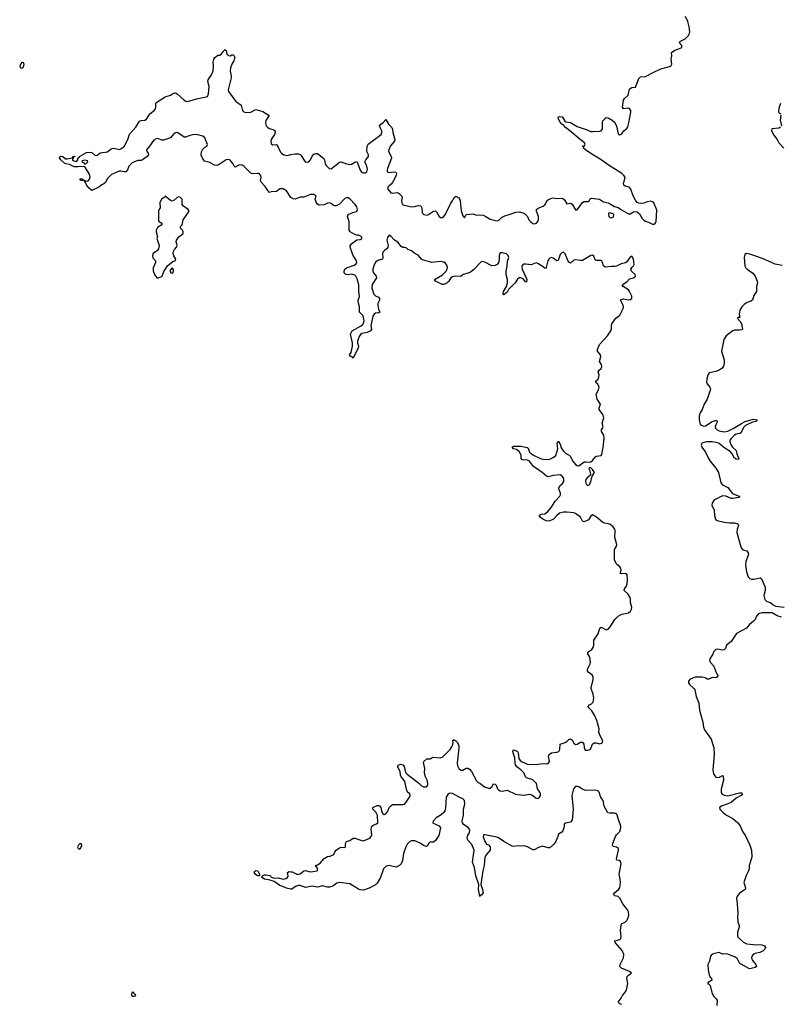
# Model space of a CAD drawing. Header units: inches. Extents: x 2535814 to 2694957, y 540737 to 728403.
# Tile 47 of 106: x 2626827 to 2635726, y 568826 to 580353. Entities that reach past the tile are written whole.
import ezdxf

# ---------------------------------------------------------------- set-up
doc = ezdxf.new("R2010")
doc.units = ezdxf.units.IN
doc.header["$MEASUREMENT"] = 0
for name, color, linetype in [('C6526', 7, 'Continuous'), ('C6527', 7, 'Continuous'), ('C6528', 7, 'Continuous'), ('C6536', 7, 'Continuous'), ('C6537', 7, 'Continuous'), ('C6538', 7, 'Continuous')]:
    doc.layers.add(name, color=color, linetype=linetype)

msp = doc.modelspace()

# ---------------------------------------------------------------- linework, layer by layer
at = {"layer": 'C6526', "color": 5, "elevation": 40}
msp.add_lwpolyline([(2628150, 568966), (2628138, 568962), (2628134, 568930), (2628150, 568922), (2628170, 568922), (2628186, 568930), (2628182, 568942), (2628167, 568947), (2628162, 568962)], close=True, dxfattribs=at)
at = {"layer": 'C6527', "color": 5, "elevation": 20}
for points in [[(2630000, 578270), (2629999, 578270), (2629948, 578348), (2629910, 578372), (2629870, 578371), (2629830, 578343), (2629770, 578337), (2629750, 578329), (2629730, 578353), (2629701, 578401), (2629652, 578450), (2629645, 578470), (2629651, 578510), (2629648, 578528), (2629630, 578550), (2629608, 578552), (2629550, 578547), (2629530, 578556), (2629455, 578635), (2629430, 578650), (2629410, 578653), (2629390, 578650), (2629350, 578627), (2629338, 578638), (2629321, 578670), (2629290, 578709), (2629270, 578717), (2629241, 578710), (2629150, 578649), (2629130, 578644), (2629108, 578648), (2629050, 578680), (2628990, 578697), (2628965, 578730), (2628950, 578768), (2628955, 578805), (2628970, 578838), (2628990, 578858), (2629018, 578870), (2629024, 578890), (2628993, 578970), (2628969, 578990), (2628910, 579005), (2628870, 579007), (2628807, 578993), (2628770, 578978), (2628750, 578977), (2628690, 579020), (2628670, 579030), (2628650, 579029), (2628626, 579014), (2628591, 578970), (2628510, 578943), (2628490, 578941), (2628450, 578958), (2628430, 578961), (2628422, 578958), (2628397, 578943), (2628379, 578921), (2628350, 578874), (2628325, 578850), (2628312, 578830), (2628314, 578810), (2628330, 578790), (2628334, 578770), (2628318, 578750), (2628262, 578710), (2628250, 578705), (2628210, 578704), (2628144, 578676), (2628122, 578658), (2628104, 578636), (2628090, 578594), (2628070, 578572), (2628050, 578572), (2628010, 578581), (2627990, 578579), (2627901, 578539), (2627851, 578490), (2627830, 578445), (2627810, 578429), (2627790, 578421), (2627755, 578390), (2627670, 578353), (2627639, 578379), (2627614, 578410), (2627600, 578440), (2627588, 578452), (2627588, 578468), (2627548, 578470), (2627529, 578490), (2627546, 578494), (2627562, 578490), (2627562, 578482), (2627572, 578472), (2627590, 578471), (2627602, 578462), (2627630, 578466), (2627649, 578490), (2627653, 578510), (2627645, 578545), (2627590, 578629), (2627575, 578635), (2627510, 578629), (2627470, 578629), (2627450, 578636), (2627410, 578657), (2627366, 578666), (2627350, 578674), (2627309, 578710), (2627293, 578730), (2627302, 578750), (2627310, 578754), (2627330, 578751), (2627365, 578725), (2627382, 578722), (2627446, 578734), (2627450, 578752), (2627470, 578754), (2627472, 578748), (2627454, 578746), (2627454, 578734), (2627444, 578716), (2627445, 578710), (2627460, 578700), (2627490, 578692), (2627508, 578710), (2627507, 578733), (2627522, 578738), (2627526, 578750), (2627610, 578796), (2627650, 578803), (2627670, 578799), (2627705, 578765), (2627730, 578762), (2627770, 578794), (2627855, 578805), (2627887, 578833), (2627910, 578845), (2627930, 578848), (2627990, 578833), (2628010, 578840), (2628052, 578870), (2628098, 578962), (2628110, 579011), (2628186, 579094), (2628230, 579164), (2628248, 579172), (2628290, 579177), (2628311, 579189), (2628351, 579250), (2628405, 579295), (2628416, 579310), (2628420, 579330), (2628419, 579370), (2628430, 579386), (2628529, 579450), (2628590, 579470), (2628627, 579493), (2628650, 579496), (2628670, 579486), (2628750, 579412), (2628770, 579399), (2628790, 579393), (2628910, 579430), (2628996, 579444), (2629025, 579455), (2629035, 579485), (2629042, 579570), (2629030, 579630), (2629032, 579650), (2629073, 579707), (2629091, 579750), (2629093, 579810), (2629089, 579851), (2629097, 579890), (2629110, 579910), (2629130, 579927), (2629150, 579937), (2629170, 579938), (2629189, 579951), (2629210, 579985), (2629228, 580000)], [(2629232, 580000), (2629242, 579990), (2629251, 579950), (2629261, 579941), (2629270, 579934), (2629290, 579931), (2629310, 579942), (2629330, 579942), (2629345, 579910), (2629331, 579870), (2629308, 579832), (2629292, 579788), (2629289, 579750), (2629302, 579690), (2629302, 579670), (2629267, 579530), (2629270, 579510), (2629356, 579396), (2629404, 579364), (2629418, 579350), (2629435, 579290), (2629450, 579272), (2629470, 579267), (2629530, 579270), (2629590, 579300), (2629670, 579276), (2629745, 579230), (2629708, 579172), (2629703, 579150), (2629705, 579125), (2629710, 579110), (2629729, 579089), (2629750, 579077), (2629802, 579062), (2629816, 579050), (2629817, 579037), (2629810, 579010), (2629769, 578950), (2629765, 578930), (2629770, 578901), (2629790, 578888), (2629830, 578891), (2629850, 578862), (2629880, 578800), (2629890, 578788), (2629918, 578770), (2629956, 578764), (2630000, 578773)], [(2630000, 570175), (2629950, 570185), (2629906, 570206), (2629890, 570207), (2629870, 570215), (2629804, 570264), (2629759, 570279), (2629690, 570290), (2629662, 570310), (2629666, 570330), (2629690, 570341), (2629710, 570343), (2629752, 570332), (2629773, 570313), (2629801, 570301), (2629850, 570305), (2629910, 570291), (2629942, 570298), (2629962, 570310), (2629969, 570330), (2629962, 570370), (2629981, 570379), (2630000, 570377)]]:
    msp.add_lwpolyline(points, dxfattribs=at)
at = {"layer": 'C6527', "color": 5}
for points, elevation in [([(2626850, 579853), (2626827, 579810), (2626832, 579792), (2626850, 579785), (2626870, 579798), (2626879, 579830), (2626870, 579849)], 40), ([(2627590, 578708), (2627558, 578702), (2627554, 578690), (2627577, 578677), (2627590, 578662), (2627606, 578670), (2627626, 578690), (2627622, 578702)], 20), ([(2628530, 578286), (2628524, 578276), (2628485, 578250), (2628465, 578210), (2628472, 578150), (2628462, 578138), (2628451, 578110), (2628452, 577992), (2628491, 577971), (2628492, 577952), (2628440, 577920), (2628425, 577890), (2628425, 577870), (2628438, 577810), (2628432, 577790), (2628458, 577710), (2628456, 577690), (2628451, 577669), (2628438, 577650), (2628390, 577614), (2628379, 577590), (2628385, 577565), (2628416, 577530), (2628416, 577510), (2628387, 577447), (2628390, 577414), (2628405, 577370), (2628431, 577331), (2628450, 577331), (2628490, 577346), (2628495, 577350), (2628515, 577405), (2628558, 577470), (2628620, 577520), (2628650, 577534), (2628655, 577550), (2628629, 577589), (2628622, 577610), (2628622, 577630), (2628637, 577663), (2628662, 577690), (2628669, 577710), (2628659, 577750), (2628662, 577770), (2628689, 577811), (2628739, 577850), (2628741, 577870), (2628730, 577889), (2628708, 577910), (2628709, 577930), (2628729, 577951), (2628739, 578010), (2628808, 578110), (2628798, 578130), (2628742, 578170), (2628729, 578190), (2628728, 578250), (2628708, 578270), (2628690, 578279), (2628668, 578272), (2628630, 578234), (2628610, 578229), (2628590, 578234)], 40), ([(2628610, 577446), (2628590, 577426), (2628582, 577410), (2628594, 577390), (2628610, 577385), (2628618, 577390), (2628628, 577410), (2628627, 577427)], 40), ([(2627550, 570706), (2627530, 570706), (2627510, 570686), (2627502, 570670), (2627510, 570654), (2627530, 570642), (2627538, 570650), (2627555, 570685)], 40), ([(2629610, 570329), (2629582, 570350), (2629569, 570370), (2629578, 570382), (2629590, 570391), (2629612, 570390), (2629632, 570348), (2629634, 570330), (2629630, 570329)], 20)]:
    msp.add_lwpolyline(points, close=True, dxfattribs=dict(at, elevation=elevation))
at = {"layer": 'C6528', "color": 5, "elevation": 20}
msp.add_lwpolyline([(2629228, 580000), (2629230, 580002), (2629232, 580000)], dxfattribs=at)
at = {"layer": 'C6536', "color": 5, "elevation": 20}
for points in [[(2633870, 568824), (2633848, 568830), (2633829, 568850), (2633864, 568896), (2633878, 568930), (2633912, 568968), (2633927, 568993), (2633942, 569070), (2633932, 569130), (2633935, 569150), (2633950, 569168), (2633985, 569190), (2633961, 569210), (2633868, 569248), (2633848, 569268), (2633851, 569290), (2633891, 569369), (2633896, 569410), (2633877, 569457), (2633792, 569550), (2633789, 569570), (2633850, 569585), (2633862, 569598), (2633865, 569615), (2633858, 569690), (2633864, 569756), (2633871, 569770), (2633910, 569787), (2633930, 569806), (2633943, 569830), (2633952, 569870), (2633948, 569910), (2633940, 569930), (2633885, 570000)], [(2635220, 570000), (2635228, 569890), (2635225, 569850), (2635229, 569790), (2635244, 569750), (2635244, 569730), (2635226, 569670), (2635224, 569630), (2635229, 569610), (2635294, 569554), (2635334, 569534), (2635410, 569524), (2635510, 569522), (2635541, 569510), (2635551, 569490), (2635545, 569470), (2635526, 569450), (2635486, 569434), (2635430, 569421), (2635410, 569410), (2635392, 569390), (2635389, 569370), (2635399, 569339), (2635440, 569290), (2635447, 569270), (2635430, 569256), (2635370, 569242), (2635350, 569247), (2635250, 569309), (2635220, 569360), (2635199, 569379), (2635110, 569413), (2635090, 569416), (2635050, 569413), (2635012, 569432), (2634992, 569430), (2634929, 569411), (2634910, 569390), (2634898, 569330), (2634879, 569290), (2634880, 569230), (2634892, 569172), (2634905, 569145), (2634919, 569130), (2634924, 569110), (2634910, 569096), (2634891, 569089), (2634876, 569070), (2634890, 569063), (2634905, 569045), (2634927, 568950), (2634950, 568916), (2634976, 568890), (2634986, 568870), (2634983, 568810)]]:
    msp.add_lwpolyline(points, dxfattribs=at)
at = {"layer": 'C6537', "color": 5, "elevation": 20}
for points in [[(2630000, 578773), (2630050, 578783), (2630090, 578782), (2630110, 578774), (2630122, 578762), (2630150, 578710), (2630167, 578690), (2630190, 578683), (2630211, 578689), (2630230, 578710), (2630250, 578753), (2630270, 578778), (2630290, 578786), (2630310, 578785), (2630387, 578727), (2630395, 578710), (2630401, 578670), (2630410, 578650), (2630449, 578610), (2630470, 578607), (2630570, 578685), (2630590, 578689), (2630650, 578665), (2630690, 578657), (2630710, 578661), (2630750, 578685), (2630770, 578691), (2630778, 578678), (2630810, 578589), (2630830, 578565), (2630850, 578558), (2630870, 578560), (2630890, 578570), (2630896, 578604), (2630890, 578637), (2630866, 578690), (2630876, 578710), (2630909, 578750), (2630909, 578770), (2630887, 578810), (2630892, 578870), (2630905, 578895), (2631056, 579010), (2631064, 579030), (2631064, 579050), (2631044, 579090), (2631038, 579110), (2631052, 579130), (2631081, 579150), (2631110, 579185), (2631144, 579124), (2631180, 579090), (2631190, 579070), (2631193, 579030), (2631216, 578950), (2631213, 578930), (2631165, 578875), (2631144, 578830), (2631142, 578810), (2631175, 578750), (2631176, 578730), (2631130, 578610), (2631125, 578590), (2631128, 578570), (2631150, 578562), (2631210, 578570), (2631228, 578568), (2631237, 578550), (2631232, 578530), (2631190, 578447), (2631174, 578426), (2631150, 578409), (2631135, 578390), (2631136, 578370), (2631170, 578325), (2631190, 578321), (2631248, 578328), (2631270, 578315), (2631294, 578290), (2631303, 578270), (2631296, 578230), (2631298, 578210), (2631310, 578186), (2631410, 578162), (2631450, 578167), (2631490, 578179), (2631515, 578175), (2631526, 578166), (2631533, 578150), (2631537, 578090), (2631555, 578070), (2631590, 578064), (2631610, 578070), (2631670, 578112), (2631690, 578115), (2631704, 578104), (2631735, 578050), (2631750, 578036), (2631770, 578035), (2631790, 578048), (2631810, 578077), (2631870, 578203), (2631890, 578230), (2631910, 578272), (2631930, 578285), (2631966, 578266), (2631974, 578254), (2631981, 578230), (2631994, 578114), (2632010, 578058), (2632030, 578032), (2632050, 578071), (2632130, 578081), (2632170, 578065), (2632192, 578068), (2632250, 578063), (2632280, 578050), (2632330, 578016), (2632410, 577997), (2632430, 578003), (2632464, 578036), (2632502, 578058), (2632553, 578070), (2632630, 578101), (2632670, 578102), (2632713, 578093), (2632738, 578078), (2632769, 578049), (2632785, 578010), (2632802, 577990), (2632830, 577966), (2632850, 577962), (2632875, 577970), (2632889, 577991), (2632895, 578015), (2632897, 578050), (2632874, 578110), (2632875, 578130), (2632893, 578147), (2632953, 578170), (2632970, 578187), (2633001, 578239), (2633040, 578260), (2633070, 578267), (2633110, 578261), (2633170, 578265), (2633181, 578261), (2633202, 578242), (2633230, 578195), (2633270, 578206), (2633290, 578193), (2633330, 578128), (2633350, 578128), (2633410, 578214), (2633430, 578225), (2633476, 578224), (2633489, 578230), (2633503, 578257), (2633515, 578265), (2633610, 578252), (2633659, 578219), (2633710, 578207), (2633748, 578190), (2633785, 578165), (2633830, 578153), (2633866, 578126), (2633950, 578078), (2633970, 578080), (2634010, 578103), (2634030, 578108), (2634050, 578105), (2634079, 578079), (2634110, 578024), (2634130, 578004), (2634150, 577993), (2634184, 577984), (2634230, 577960), (2634250, 577957), (2634258, 577962), (2634267, 577973), (2634272, 577988), (2634281, 578121), (2634247, 578207), (2634230, 578221), (2634210, 578227), (2634170, 578220), (2634130, 578205), (2634090, 578200), (2634070, 578203), (2634050, 578213), (2634030, 578239), (2634005, 578290), (2633979, 578370), (2633956, 578390), (2633910, 578403), (2633896, 578416), (2633891, 578430), (2633894, 578450), (2633908, 578490), (2633910, 578510), (2633896, 578530), (2633870, 578552), (2633725, 578645), (2633620, 578720), (2633532, 578770), (2633445, 578830), (2633425, 578850), (2633427, 578867), (2633409, 578870), (2633430, 578872), (2633438, 578882), (2633442, 578890), (2633435, 578910), (2633364, 578964), (2633279, 579039), (2633213, 579090), (2633194, 579114), (2633170, 579130), (2633150, 579153), (2633130, 579189), (2633126, 579210), (2633130, 579216), (2633141, 579219), (2633170, 579215), (2633177, 579210), (2633205, 579165), (2633217, 579157), (2633270, 579147), (2633350, 579103), (2633465, 579065), (2633505, 579045), (2633530, 579043), (2633610, 579047), (2633630, 579052), (2633646, 579074), (2633646, 579150), (2633651, 579170), (2633690, 579207), (2633710, 579204), (2633758, 579178), (2633789, 579149), (2633810, 579106), (2633830, 579017), (2633850, 579006), (2633870, 579018), (2633897, 579050), (2633930, 579080), (2633941, 579099), (2633955, 579145), (2633978, 579270), (2633977, 579290), (2633966, 579306), (2633950, 579315), (2633890, 579308), (2633881, 579330), (2633892, 579410), (2633904, 579430), (2633946, 579470), (2633962, 579538), (2633970, 579548), (2633990, 579560), (2634030, 579563), (2634070, 579664), (2634090, 579684), (2634150, 579688), (2634230, 579732), (2634330, 579778), (2634446, 579810), (2634457, 579830), (2634449, 579891), (2634456, 579930), (2634454, 579970), (2634490, 579994), (2634506, 580000)], [(2635729, 579370), (2635714, 579330), (2635705, 579285), (2635710, 579262), (2635731, 579250)], [(2635733, 579233), (2635723, 579177), (2635741, 579110)], [(2635730, 579095), (2635710, 579082), (2635626, 579074), (2635624, 579050), (2635650, 579002), (2635690, 578950), (2635708, 578910), (2635768, 578848)], [(2630000, 570377), (2630015, 570375), (2630068, 570348), (2630088, 570348), (2630110, 570355), (2630150, 570387), (2630170, 570391), (2630210, 570379), (2630230, 570377), (2630306, 570390), (2630315, 570410), (2630289, 570451), (2630310, 570458), (2630342, 570478), (2630390, 570531), (2630410, 570544), (2630430, 570555), (2630459, 570561), (2630502, 570578), (2630515, 570610), (2630529, 570630), (2630570, 570656), (2630590, 570665), (2630630, 570662), (2630638, 570670), (2630638, 570710), (2630649, 570731), (2630690, 570743), (2630730, 570770), (2630750, 570770), (2630830, 570743), (2630850, 570741), (2630922, 570770), (2630941, 570790), (2630946, 570810), (2630941, 570879), (2630948, 570910), (2630970, 570925), (2631003, 570937), (2631018, 570950), (2631015, 571035), (2630995, 571075), (2630959, 571110), (2630959, 571130), (2631010, 571153), (2631030, 571154), (2631038, 571150), (2631051, 571130), (2631059, 571090), (2631070, 571062), (2631090, 571046), (2631110, 571056), (2631124, 571070), (2631134, 571086), (2631149, 571131), (2631170, 571151), (2631190, 571165), (2631310, 571163), (2631328, 571170), (2631350, 571191), (2631387, 571250), (2631395, 571270), (2631390, 571290), (2631365, 571310), (2631355, 571330), (2631333, 571433), (2631319, 571459), (2631290, 571490), (2631282, 571510), (2631277, 571550), (2631246, 571610), (2631256, 571624), (2631283, 571637), (2631310, 571630), (2631324, 571610), (2631340, 571540), (2631359, 571519), (2631495, 571415), (2631530, 571382), (2631550, 571370), (2631587, 571373), (2631602, 571390), (2631603, 571410), (2631593, 571450), (2631574, 571490), (2631562, 571530), (2631568, 571590), (2631550, 571650), (2631556, 571670), (2631590, 571701), (2631630, 571701), (2631660, 571720), (2631750, 571710), (2631779, 571721), (2631862, 571810), (2631881, 571839), (2631895, 571870), (2631898, 571890), (2631895, 571910), (2631900, 571920), (2631910, 571921), (2631930, 571910), (2631950, 571891), (2631963, 571850), (2631965, 571825), (2631946, 571650), (2631950, 571619), (2631965, 571585), (2631990, 571565), (2632010, 571567), (2632050, 571589), (2632070, 571589), (2632090, 571579), (2632112, 571552), (2632170, 571442), (2632190, 571422), (2632210, 571416), (2632264, 571370), (2632310, 571355), (2632330, 571356), (2632350, 571370), (2632370, 571406), (2632390, 571403), (2632401, 571390), (2632416, 571350), (2632430, 571336), (2632450, 571326), (2632470, 571320), (2632530, 571331), (2632627, 571287), (2632650, 571283), (2632730, 571274), (2632790, 571285), (2632817, 571277), (2632870, 571240), (2632890, 571235), (2632910, 571251), (2632920, 571270), (2632920, 571290), (2632914, 571310), (2632887, 571350), (2632872, 571410), (2632830, 571452), (2632757, 571477), (2632746, 571490), (2632730, 571532), (2632690, 571571), (2632645, 571605), (2632628, 571628), (2632623, 571650), (2632621, 571710), (2632600, 571770), (2632598, 571790), (2632610, 571804), (2632650, 571787), (2632659, 571770), (2632665, 571705), (2632681, 571681), (2632705, 571665), (2632770, 571638), (2632870, 571634), (2632944, 571644), (2632990, 571639), (2633010, 571646), (2633024, 571670), (2633015, 571730), (2633021, 571750), (2633050, 571769), (2633110, 571778), (2633133, 571787), (2633147, 571810), (2633150, 571873), (2633210, 571890), (2633230, 571904), (2633250, 571927), (2633270, 571932), (2633290, 571923), (2633310, 571881), (2633330, 571866), (2633350, 571873), (2633390, 571896), (2633410, 571893), (2633426, 571870), (2633431, 571831), (2633439, 571810), (2633450, 571801), (2633470, 571799), (2633490, 571803), (2633506, 571814), (2633530, 571870), (2633550, 571886), (2633570, 571886), (2633610, 571876), (2633636, 571884), (2633645, 571895), (2633649, 571910), (2633618, 571970), (2633604, 572010), (2633608, 572052), (2633580, 572150), (2633552, 572212), (2633522, 572262), (2633475, 572310), (2633493, 572330), (2633518, 572342), (2633537, 572363), (2633546, 572410), (2633538, 572458), (2633517, 572510), (2633514, 572530), (2633537, 572630), (2633536, 572656), (2633523, 572683), (2633481, 572710), (2633469, 572730), (2633470, 572750), (2633502, 572810), (2633505, 572830), (2633496, 572890), (2633475, 572930), (2633473, 572950), (2633519, 572981), (2633537, 573003), (2633544, 573030), (2633546, 573090), (2633596, 573164), (2633613, 573230), (2633630, 573239), (2633690, 573210), (2633710, 573216), (2633735, 573245), (2633788, 573332), (2633827, 573370), (2633870, 573393), (2633950, 573407), (2633975, 573430), (2633986, 573450), (2633990, 573470), (2633973, 573530), (2633975, 573570), (2633970, 573590), (2633943, 573630), (2633900, 573670), (2633904, 573690), (2633924, 573716), (2633936, 573750), (2633939, 573799), (2633934, 573854), (2633925, 573865), (2633910, 573870), (2633867, 573867), (2633854, 573870), (2633863, 573910), (2633862, 573930), (2633845, 573950), (2633810, 573977), (2633786, 574030), (2633786, 574150), (2633808, 574190), (2633814, 574210), (2633791, 574290), (2633795, 574370), (2633790, 574388), (2633770, 574414), (2633730, 574445), (2633670, 574457), (2633650, 574467), (2633577, 574530), (2633530, 574554), (2633510, 574540), (2633481, 574499), (2633430, 574473), (2633410, 574483), (2633387, 574527), (2633331, 574571), (2633310, 574579), (2633230, 574589), (2633190, 574588), (2633144, 574576), (2633110, 574550), (2633073, 574507), (2633030, 574485), (2633010, 574482), (2632986, 574486), (2632946, 574506), (2632918, 574530), (2632906, 574550), (2632930, 574562), (2632970, 574567), (2633004, 574590), (2633050, 574645), (2633090, 574716), (2633146, 574774), (2633154, 574790), (2633156, 574810), (2633138, 574850), (2633136, 574870), (2633146, 574894), (2633179, 574921), (2633195, 574945), (2633194, 574970), (2633188, 574990), (2633170, 575014), (2633150, 575024), (2633070, 575017), (2633010, 575001), (2632990, 575010), (2632941, 575050), (2632840, 575120), (2632790, 575184), (2632770, 575195), (2632710, 575199), (2632703, 575203), (2632696, 575216), (2632694, 575250), (2632673, 575293), (2632640, 575320), (2632604, 575330), (2632589, 575350), (2632610, 575358), (2632690, 575359), (2632763, 575343), (2632775, 575335), (2632792, 575290), (2632830, 575260), (2632930, 575213), (2632950, 575208), (2633010, 575204), (2633037, 575210), (2633070, 575226), (2633099, 575250), (2633125, 575330), (2633117, 575390), (2633122, 575410), (2633130, 575418), (2633150, 575382), (2633162, 575342), (2633190, 575303), (2633223, 575270), (2633254, 575254), (2633270, 575239), (2633295, 575190), (2633330, 575146), (2633350, 575133), (2633369, 575131), (2633430, 575176), (2633450, 575178), (2633490, 575171), (2633510, 575176), (2633530, 575191), (2633564, 575236), (2633577, 575243), (2633629, 575251), (2633638, 575262), (2633654, 575346), (2633667, 575450), (2633660, 575490), (2633633, 575530), (2633632, 575550), (2633647, 575570), (2633652, 575588), (2633643, 575630), (2633661, 575690), (2633649, 575730), (2633605, 575790), (2633605, 575810), (2633616, 575830), (2633621, 575850), (2633585, 575910), (2633570, 575970), (2633599, 576021), (2633606, 576050), (2633590, 576086), (2633563, 576110), (2633575, 576130), (2633594, 576146), (2633603, 576170), (2633605, 576190), (2633594, 576230), (2633606, 576250), (2633630, 576270), (2633639, 576290), (2633635, 576315), (2633612, 576350), (2633627, 576410), (2633621, 576430), (2633587, 576470), (2633589, 576490), (2633612, 576550), (2633703, 576650), (2633745, 576710), (2633752, 576732), (2633749, 576771), (2633753, 576790), (2633803, 576857), (2633848, 576892), (2633887, 576970), (2633890, 576990), (2633886, 577010), (2633858, 577070), (2633863, 577077), (2633890, 577085), (2633950, 577072), (2633970, 577076), (2633987, 577090), (2633990, 577117), (2633963, 577170), (2633948, 577190), (2633887, 577230), (2633875, 577250), (2633930, 577285), (2633962, 577318), (2634010, 577330), (2634033, 577347), (2634028, 577370), (2633985, 577410), (2633978, 577430), (2633990, 577450), (2634010, 577470), (2634015, 577485), (2634010, 577550), (2633990, 577583), (2633964, 577570), (2633925, 577515), (2633914, 577506), (2633864, 577496), (2633810, 577466), (2633790, 577462), (2633750, 577465), (2633677, 577457), (2633658, 577470), (2633645, 577510), (2633632, 577532), (2633570, 577533), (2633561, 577541), (2633545, 577585), (2633530, 577594), (2633510, 577590), (2633470, 577570), (2633410, 577535), (2633390, 577532), (2633330, 577542), (2633310, 577538), (2633270, 577501), (2633250, 577514), (2633244, 577524), (2633210, 577613), (2633190, 577631), (2633187, 577630), (2633170, 577625), (2633150, 577602), (2633126, 577534), (2633110, 577530), (2633070, 577559), (2633050, 577567), (2633030, 577560), (2633018, 577550), (2633005, 577530), (2632988, 577452), (2632979, 577441), (2632970, 577443), (2632965, 577450), (2632890, 577498), (2632870, 577505), (2632810, 577481), (2632750, 577492), (2632730, 577490), (2632710, 577479), (2632703, 577470), (2632706, 577430), (2632753, 577330), (2632759, 577310), (2632757, 577283), (2632750, 577281), (2632717, 577317), (2632690, 577329), (2632669, 577331), (2632650, 577314), (2632624, 577270), (2632547, 577193), (2632530, 577164), (2632490, 577132), (2632482, 577142), (2632486, 577170), (2632524, 577230), (2632535, 577270), (2632536, 577310), (2632519, 577370), (2632517, 577410), (2632530, 577466), (2632536, 577524), (2632549, 577570), (2632542, 577590), (2632523, 577610), (2632470, 577625), (2632450, 577622), (2632444, 577616), (2632435, 577590), (2632436, 577544), (2632429, 577511), (2632412, 577488), (2632390, 577474), (2632350, 577469), (2632270, 577512), (2632250, 577519), (2632230, 577520), (2632137, 577423), (2632103, 577397), (2632075, 577385), (2632014, 577370), (2631990, 577347), (2631930, 577350), (2631890, 577343), (2631870, 577330), (2631848, 577292), (2631827, 577273), (2631790, 577254), (2631770, 577254), (2631693, 577290), (2631681, 577310), (2631774, 577366), (2631817, 577410), (2631830, 577430), (2631833, 577450), (2631828, 577470), (2631810, 577501), (2631790, 577515), (2631750, 577521), (2631650, 577511), (2631541, 577541), (2631528, 577548), (2631490, 577596), (2631450, 577616), (2631410, 577645), (2631370, 577664), (2631350, 577680), (2631330, 577687), (2631310, 577687), (2631290, 577696), (2631250, 577747), (2631211, 577771), (2631170, 577819), (2631150, 577829), (2631130, 577801), (2631124, 577770), (2631137, 577710), (2631136, 577690), (2631123, 577670), (2631095, 577650), (2631077, 577630), (2631073, 577610), (2631077, 577563), (2631070, 577550), (2631030, 577539), (2630990, 577513), (2630970, 577472), (2630959, 577430), (2630958, 577410), (2630965, 577390), (2630999, 577350), (2631003, 577330), (2630950, 577252), (2630947, 577210), (2630970, 577139), (2630990, 577120), (2631026, 577106), (2631038, 577090), (2631035, 577070), (2631018, 577030), (2631017, 577010), (2631025, 576965), (2631039, 576930), (2631030, 576921), (2630990, 576915), (2630974, 576906), (2630958, 576882), (2630937, 576770), (2630943, 576730), (2630930, 576710), (2630891, 576690), (2630830, 576678), (2630814, 576666), (2630797, 576643), (2630780, 576590), (2630779, 576570), (2630792, 576530), (2630788, 576510), (2630750, 576429), (2630741, 576419), (2630730, 576389), (2630720, 576400), (2630702, 576410), (2630686, 576430), (2630704, 576456), (2630721, 576530), (2630720, 576570), (2630697, 576670), (2630717, 576710), (2630816, 576764), (2630838, 576782), (2630852, 576808), (2630856, 576830), (2630845, 576885), (2630804, 576930), (2630803, 576990), (2630787, 577050), (2630788, 577070), (2630803, 577110), (2630793, 577170), (2630796, 577250), (2630777, 577317), (2630756, 577356), (2630730, 577371), (2630708, 577372), (2630665, 577365), (2630641, 577370), (2630625, 577390), (2630622, 577410), (2630632, 577430), (2630650, 577446), (2630741, 577479), (2630760, 577490), (2630772, 577508), (2630769, 577530), (2630728, 577590), (2630720, 577610), (2630693, 577690), (2630695, 577710), (2630709, 577730), (2630770, 577775), (2630810, 577779), (2630829, 577790), (2630829, 577810), (2630790, 577829), (2630770, 577829), (2630750, 577837), (2630694, 577870), (2630683, 577890), (2630682, 577990), (2630663, 578050), (2630669, 578070), (2630726, 578094), (2630770, 578106), (2630780, 578130), (2630770, 578162), (2630751, 578190), (2630690, 578254), (2630670, 578266), (2630650, 578267), (2630630, 578258), (2630570, 578194), (2630530, 578174), (2630510, 578173), (2630497, 578177), (2630470, 578200), (2630450, 578207), (2630430, 578205), (2630390, 578186), (2630330, 578181), (2630310, 578193), (2630295, 578215), (2630285, 578250), (2630295, 578290), (2630270, 578306), (2630230, 578305), (2630150, 578275), (2630110, 578275), (2630050, 578252), (2630030, 578255), (2630000, 578270)], [(2635747, 577473), (2635666, 577490), (2635516, 577556), (2635370, 577608), (2635330, 577615), (2635310, 577602), (2635304, 577570), (2635310, 577471), (2635316, 577456), (2635340, 577430), (2635406, 577386), (2635430, 577350), (2635456, 577290), (2635458, 577270), (2635448, 577230), (2635447, 577170), (2635415, 577125), (2635401, 577070), (2635382, 577058), (2635337, 577043), (2635302, 577018), (2635275, 576990), (2635253, 576950), (2635245, 576905), (2635252, 576868), (2635245, 576865), (2635230, 576868), (2635225, 576855), (2635258, 576818), (2635272, 576792), (2635281, 576750), (2635282, 576730), (2635277, 576723), (2635250, 576716), (2635190, 576718), (2635170, 576710), (2635094, 576650), (2635064, 576610), (2635038, 576470), (2635069, 576370), (2635069, 576330), (2635062, 576298), (2635047, 576273), (2635011, 576249), (2634983, 576237), (2634903, 576217), (2634890, 576210), (2634877, 576190), (2634866, 576150), (2634864, 576110), (2634870, 576090), (2634902, 576050), (2634908, 576030), (2634906, 576010), (2634888, 575970), (2634870, 575910), (2634836, 575850), (2634813, 575790), (2634787, 575750), (2634775, 575710), (2634775, 575670), (2634785, 575630), (2634794, 575614), (2634810, 575600), (2634830, 575594), (2634850, 575599), (2634930, 575650), (2634970, 575662), (2634981, 575661), (2634992, 575650), (2634970, 575609), (2634965, 575590), (2634968, 575570), (2634986, 575550), (2635010, 575538), (2635068, 575528), (2635110, 575536), (2635174, 575566), (2635270, 575627), (2635315, 575650), (2635410, 575676), (2635458, 575670), (2635441, 575650), (2635401, 575639), (2635320, 575600), (2635299, 575581), (2635263, 575517), (2635251, 575509), (2635210, 575499), (2635190, 575487), (2635149, 575451), (2635136, 575430), (2635134, 575410), (2635151, 575370), (2635167, 575347), (2635210, 575310), (2635217, 575270), (2635240, 575210), (2635236, 575204), (2635210, 575206), (2635190, 575219), (2635164, 575270), (2635139, 575299), (2635064, 575344), (2635011, 575390), (2634990, 575399), (2634930, 575412), (2634863, 575410), (2634807, 575393), (2634800, 575370), (2634809, 575350), (2634852, 575290), (2634882, 575222), (2634905, 575185), (2634970, 575104), (2635004, 575050), (2635029, 574929), (2635049, 574909), (2635090, 574889), (2635110, 574874), (2635165, 574805), (2635251, 574770), (2635242, 574758), (2635170, 574748), (2635149, 574749), (2635090, 574774), (2635050, 574779), (2634970, 574740), (2634950, 574725), (2634927, 574693), (2634926, 574670), (2634953, 574610), (2634955, 574550), (2634966, 574506), (2634975, 574495), (2634987, 574490), (2635070, 574472), (2635130, 574464), (2635190, 574464), (2635230, 574450), (2635235, 574430), (2635221, 574390), (2635218, 574350), (2635263, 574183), (2635270, 574167), (2635288, 574148), (2635334, 574134), (2635350, 574110), (2635352, 574090), (2635324, 574010), (2635320, 573970), (2635332, 573890), (2635350, 573832), (2635370, 573811), (2635390, 573803), (2635417, 573803), (2635490, 573818), (2635505, 573805), (2635548, 573710), (2635547, 573670), (2635535, 573610), (2635543, 573563), (2635570, 573540), (2635611, 573531), (2635642, 573502), (2635670, 573487), (2635770, 573476)], [(2635738, 573358), (2635690, 573374), (2635630, 573407), (2635510, 573407), (2635470, 573395), (2635449, 573371), (2635431, 573329), (2635413, 573310), (2635367, 573273), (2635330, 573231), (2635212, 573168), (2635150, 573073), (2635095, 573030), (2635083, 572990), (2635070, 572975), (2635050, 572970), (2634990, 572982), (2634970, 572978), (2634950, 572955), (2634936, 572924), (2634900, 572870), (2634899, 572850), (2634910, 572827), (2634950, 572786), (2634967, 572730), (2634994, 572670), (2634985, 572655), (2634970, 572648), (2634930, 572650), (2634890, 572633), (2634870, 572633), (2634847, 572647), (2634810, 572656), (2634730, 572656), (2634670, 572632), (2634651, 572610), (2634651, 572590), (2634665, 572570), (2634719, 572519), (2634726, 572506), (2634742, 572430), (2634774, 572350), (2634781, 572270), (2634820, 572130), (2634828, 572070), (2634840, 572040), (2634917, 571930), (2634947, 571830), (2634951, 571750), (2634936, 571570), (2634945, 571525), (2634959, 571499), (2634970, 571486), (2634982, 571482), (2635014, 571486), (2635050, 571506), (2635059, 571499), (2635063, 571450), (2635035, 571345), (2635033, 571310), (2635038, 571298), (2635047, 571287), (2635070, 571273), (2635110, 571267), (2635250, 571302), (2635270, 571301), (2635285, 571290), (2635266, 571270), (2635210, 571239), (2635149, 571190), (2635110, 571171), (2635045, 571150), (2635014, 571130), (2635017, 571110), (2635056, 571070), (2635098, 571038), (2635170, 571000), (2635227, 570950), (2635256, 570916), (2635283, 570850), (2635318, 570798), (2635370, 570688), (2635387, 570630), (2635391, 570549), (2635360, 570450), (2635360, 570410), (2635355, 570390), (2635326, 570334), (2635299, 570250), (2635319, 570190), (2635318, 570182), (2635315, 570170), (2635250, 570128), (2635224, 570096), (2635215, 570070), (2635220, 570000)], [(2633885, 570000), (2633883, 570003), (2633849, 570069), (2633830, 570087), (2633790, 570095), (2633774, 570110), (2633785, 570130), (2633832, 570168), (2633847, 570190), (2633857, 570250), (2633854, 570290), (2633841, 570350), (2633863, 570470), (2633862, 570490), (2633850, 570508), (2633812, 570512), (2633810, 570530), (2633834, 570630), (2633831, 570650), (2633810, 570664), (2633772, 570672), (2633763, 570690), (2633766, 570710), (2633796, 570790), (2633809, 570811), (2633849, 570850), (2633861, 570890), (2633862, 570910), (2633836, 570976), (2633812, 571052), (2633790, 571065), (2633730, 571062), (2633709, 571069), (2633665, 571145), (2633652, 571210), (2633626, 571246), (2633606, 571310), (2633590, 571326), (2633553, 571333), (2633450, 571330), (2633406, 571346), (2633370, 571371), (2633350, 571377), (2633330, 571375), (2633306, 571350), (2633287, 571270), (2633303, 571110), (2633290, 570980), (2633270, 570958), (2633213, 570947), (2633201, 570939), (2633196, 570930), (2633199, 570910), (2633195, 570890), (2633183, 570857), (2633170, 570841), (2633130, 570819), (2633123, 570790), (2633095, 570725), (2633078, 570702), (2633030, 570657), (2633010, 570657), (2632943, 570677), (2632897, 570663), (2632845, 570635), (2632830, 570636), (2632770, 570670), (2632730, 570682), (2632690, 570677), (2632650, 570682), (2632610, 570673), (2632590, 570676), (2632490, 570732), (2632430, 570774), (2632410, 570782), (2632270, 570809), (2632252, 570808), (2632250, 570785), (2632270, 570731), (2632290, 570701), (2632310, 570691), (2632330, 570671), (2632333, 570650), (2632330, 570629), (2632284, 570576), (2632270, 570548), (2632261, 570450), (2632244, 570390), (2632222, 570230), (2632242, 570170), (2632248, 570132), (2632230, 570103), (2632218, 570102), (2632210, 570088), (2632196, 570170), (2632199, 570230), (2632165, 570330), (2632150, 570428), (2632125, 570490), (2632145, 570630), (2632117, 570697), (2632070, 570747), (2632062, 570770), (2632070, 570806), (2632088, 570832), (2632093, 570870), (2632075, 570895), (2632021, 570930), (2632008, 570950), (2632005, 570970), (2632006, 570990), (2632021, 571039), (2632019, 571110), (2632034, 571170), (2632033, 571210), (2632013, 571233), (2631970, 571250), (2631890, 571295), (2631870, 571298), (2631850, 571293), (2631837, 571283), (2631817, 571250), (2631810, 571124), (2631801, 571090), (2631790, 571071), (2631757, 571043), (2631698, 571010), (2631663, 570970), (2631661, 570950), (2631665, 570945), (2631734, 570914), (2631751, 570890), (2631730, 570802), (2631690, 570742), (2631670, 570725), (2631644, 570724), (2631630, 570728), (2631611, 570709), (2631598, 570682), (2631585, 570675), (2631550, 570684), (2631513, 570713), (2631450, 570739), (2631410, 570739), (2631390, 570730), (2631360, 570700), (2631344, 570670), (2631317, 570590), (2631305, 570510), (2631290, 570470), (2631270, 570452), (2631230, 570430), (2631150, 570450), (2631130, 570448), (2631110, 570439), (2631084, 570410), (2631050, 570310), (2631010, 570244), (2630990, 570224), (2630916, 570184), (2630850, 570162), (2630810, 570166), (2630790, 570174), (2630690, 570236), (2630570, 570252), (2630537, 570243), (2630490, 570210), (2630450, 570196), (2630430, 570196), (2630370, 570211), (2630310, 570198), (2630250, 570208), (2630170, 570195), (2630110, 570217), (2630090, 570218), (2630055, 570205), (2630010, 570173), (2630000, 570175)]]:
    msp.add_lwpolyline(points, dxfattribs=at)
for points in [[(2633730, 578090), (2633714, 578086), (2633714, 578070), (2633720, 578050), (2633730, 578038), (2633750, 578032), (2633770, 578042), (2633776, 578050), (2633777, 578070), (2633770, 578079)], [(2633510, 575108), (2633490, 575106), (2633486, 575094), (2633498, 575070), (2633505, 575030), (2633502, 575018), (2633467, 574990), (2633451, 574970), (2633447, 574950), (2633450, 574925), (2633459, 574910), (2633470, 574901), (2633490, 574907), (2633510, 574941), (2633526, 575010), (2633552, 575050), (2633530, 575088)]]:
    msp.add_lwpolyline(points, close=True, dxfattribs=at)
at = {"layer": 'C6538', "color": 5, "elevation": 20}
msp.add_lwpolyline([(2634506, 580000), (2634573, 580027), (2634572, 580050), (2634553, 580070), (2634545, 580090), (2634559, 580101), (2634612, 580128), (2634652, 580168), (2634664, 580190), (2634669, 580210), (2634661, 580270), (2634643, 580330), (2634617, 580390)], dxfattribs=at)

doc.saveas('drawing.dxf')
